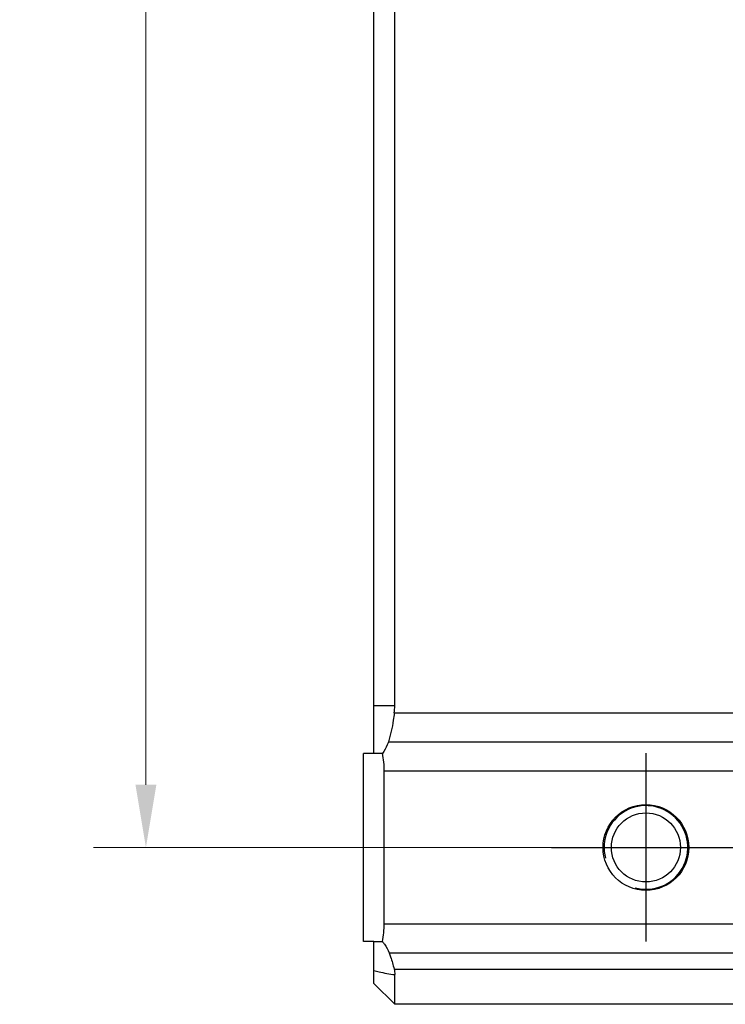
# Model space of a CAD drawing. Header units: millimetres. Extents: x 166 to 626, y 114 to 458.
# Tile 7 of 14: x 493 to 527, y 248 to 295. Entities that reach past the tile are written whole.
import ezdxf

# ---------------------------------------------------------------- set-up
doc = ezdxf.new("R2010")
doc.units = ezdxf.units.MM
doc.header["$LTSCALE"] = 46.255
doc.header["$PDMODE"] = 3
doc.header["$PDSIZE"] = 8
doc.layers.get('0').update_dxf_attribs({"linetype": 'CONTINUOUS'})
doc.layers.get('Defpoints').update_dxf_attribs({"linetype": 'CONTINUOUS'})
doc.layers.add('00-LINE-LASER-SCANNERDIMENSION', color=7, linetype='CONTINUOUS')
doc.layers.add('00_COMPONENTS', color=7, linetype='CONTINUOUS')
doc.styles.add('尺寸值样式', font='兰亭黑 GBK.TTF', dxfattribs={"height": 4})
doc.dimstyles.new('1直线标注', dxfattribs={"dimtxt": 4, "dimasz": 3, "dimexe": 2.5, "dimexo": 0, "dimtad": 1, "dimdec": 1, "dimdsep": 46, "dimtxsty": '尺寸值样式', "dimcen": 0, "dimclrd": 8, "dimclre": 8, "dimclrt": 7, "dimadec": 0, "dimazin": 0, "dimtp": 0.001, "dimtm": 0.001, "dimtfac": 1, "dimtdec": 1, "dimtmove": 0, "dimatfit": 0, "dimldrblk": '_FILLED', "dimfxl": 1, "dimtolj": 1, "dimlwd": 15, "dimlwe": 15, "dimarcsym": 0})

# ---------------------------------------------------------------- blocks, each defined once
blk = doc.blocks.new('*D14')
at = {"layer": '00-LINE-LASER-SCANNERDIMENSION', "color": 8, "lineweight": 15}
for p, q in [((523.107, 359.735), (496.719, 359.735)), ((499.219, 356.735), (499.219, 258.735)), ((523.107, 255.735), (496.719, 255.735))]:
    blk.add_line(p, q, dxfattribs=at)
at = {"layer": '00-LINE-LASER-SCANNERDIMENSION', "color": 8}
for points in [[(499.719, 356.735), (498.719, 356.735), (499.219, 359.735)], [(498.719, 258.735), (499.719, 258.735), (499.219, 255.735)]]:
    blk.add_solid(points, dxfattribs=at)
at = {"layer": 'Defpoints', "color": 0}
for p in [(523.107, 359.735), (499.219, 255.735), (523.107, 255.735)]:
    blk.add_point(p, dxfattribs=at)
at = {"layer": '00-LINE-LASER-SCANNERDIMENSION', "color": 7, "lineweight": 30, "insert": (493.261, 308.017), "char_height": 4, "attachment_point": 2, "rotation": 90, "line_spacing_factor": 0.9, "style": '尺寸值样式'}
blk.add_mtext('\\A1;104', dxfattribs=at)
blk = doc.blocks.new('_FILLED')
at = {"color": 0, "linetype": 'ByBlock'}
blk.add_solid([(0, 0), (-1, 0.167), (-1, -0.167)], dxfattribs=at)

msp = doc.modelspace()

# ---------------------------------------------------------------- linework, layer by layer
for p, q in [((523.107, 260.237), (523.107, 251.234)), ((518.592, 255.735), (527.621, 255.735))]:
    msp.add_line(p, q)
at = {"layer": '00_COMPONENTS'}
for p, q in [((510.107, 260.235), (510.107, 355.235)), ((511.107, 262.506), (511.107, 352.965)), ((511.107, 262.506), (510.107, 262.506)), ((511.087, 262.172), (556.807, 262.172)), ((510.803, 260.78), (556.807, 260.78)), ((510.516, 260.235), (509.607, 260.235)), ((509.607, 251.235), (509.607, 260.235)), ((556.807, 259.388), (510.607, 259.388)), ((510.607, 252.083), (510.607, 259.388)), ((510.607, 252.083), (556.807, 252.083)), ((510.107, 251.235), (509.607, 251.235)), ((510.107, 249.235), (510.107, 251.235)), ((510.107, 251.235), (510.516, 251.235)), ((510.843, 250.691), (556.807, 250.691)), ((511.074, 249.923), (556.807, 249.923)), ((511.107, 248.235), (511.107, 249.654)), ((510.107, 249.235), (511.107, 248.235)), ((556.807, 248.235), (511.107, 248.235))]:
    msp.add_line(p, q, dxfattribs=at)
for radius in [2.05, 1.65]:
    msp.add_circle((523.107, 255.735), radius, dxfattribs=at)
for centre, radius, start, end in [((523.107, 255.735), 2, 255, 195), ((506.606, 252.083), 4, 347.7698, 359.9995)]:
    msp.add_arc(centre, radius, start, end, dxfattribs=at)
for centre, major_axis, ratio, start_param, end_param in [((505.45, 262.506), (5.657, 0), 0.707107, -0.083692, 0), ((506.607, 259.388), (0, 4), 1, -1.570796, -1.357331)]:
    msp.add_ellipse(centre, major_axis=major_axis, ratio=ratio, start_param=start_param, end_param=end_param, dxfattribs=at)
for points, knots in [([(511.087, 262.172), (511.073, 262.052), (511.008, 261.583), (510.906, 261.118), (510.803, 260.78)], [0, 0, 0, 0, 0.254733, 1, 1, 1, 1]), ([(510.803, 260.78), (510.788, 260.732), (510.717, 260.538), (510.61, 260.359), (510.516, 260.235)], [0, 0, 0, 0, 0.245818, 1, 1, 1, 1]), ([(510.516, 251.235), (510.551, 251.194), (510.682, 251.028), (510.788, 250.839), (510.843, 250.691)], [0, 0, 0, 0, 0.254105, 1, 1, 1, 1]), ([(510.843, 250.691), (510.865, 250.629), (510.954, 250.377), (511.027, 250.119), (511.074, 249.923)], [0, 0, 0, 0, 0.245504, 1, 1, 1, 1]), ([(510.107, 249.847), (510.19, 249.826), (510.52, 249.748), (510.855, 249.691), (511.107, 249.654)], [0, 0, 0, 0, 0.252225, 1, 1, 1, 1])]:
    msp.add_open_spline(points, degree=3, knots=knots, dxfattribs=at)
msp.add_open_spline([(511.074, 249.923), (511.095, 249.835), (511.107, 249.745), (511.107, 249.654)], degree=3, dxfattribs=at)

# ---------------------------------------------------------------- dimensions: what is measured, and where the dimension line sits
at = {"layer": '00-LINE-LASER-SCANNERDIMENSION', "color": 7, "linetype": 'Continuous', "lineweight": 30}
dim = msp.add_linear_dim(base=(499.219, 255.735), p1=(523.107, 359.735), p2=(523.107, 255.735), angle=270, dimstyle='1直线标注', override={"dimtxsty": '尺寸值样式', "dimldrblk": '_FILLED'}, dxfattribs=at)
dim.commit()
dim.dimension.update_dxf_attribs({"geometry": '*D14', "text_midpoint": (499.219, 308.017), "dimtype": 160})

doc.saveas('drawing.dxf')
